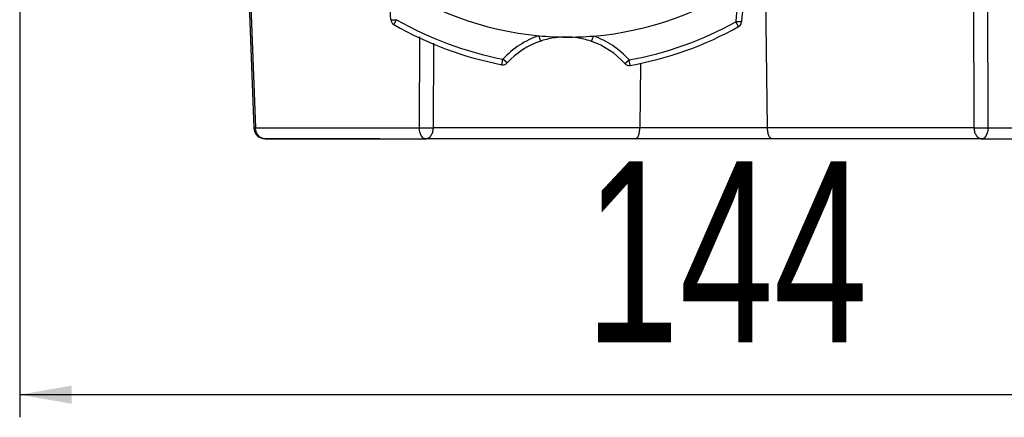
# Model space of a CAD drawing. Header units: millimetres. Extents: x 30 to 405, y 11 to 273.
# Tile 20 of 25: x 245 to 289, y 164 to 182. Entities that reach past the tile are written whole.
import ezdxf

# ---------------------------------------------------------------- set-up
doc = ezdxf.new("R2010")
doc.units = ezdxf.units.MM
doc.layers.add('10', color=7, linetype='Continuous')
doc.styles.add('SLDTEXTSTYLE0', font='TXT', dxfattribs={"width": 0.7})
doc.dimstyles.new('SLDDIMSTYLE0', dxfattribs={"dimtxt": 8, "dimasz": 2.3, "dimexe": 0, "dimexo": 0.0625, "dimgap": 2, "dimtad": 1, "dimdec": 3, "dimlfac": 2, "dimrnd": 1e-09, "dimzin": 12, "dimdsep": 46, "dimtxsty": 'SLDTEXTSTYLE0', "dimsah": 1, "dimcen": 0.09, "dimadec": 0, "dimazin": 3, "dimtfac": 1, "dimtdec": 3, "dimtofl": 0, "dimtmove": 0, "dimatfit": 3, "dimfxl": 1, "dimfrac": 2, "dimtolj": 1, "dimtzin": 12, "dimarcsym": 0})

# ---------------------------------------------------------------- blocks, each defined once
blk = doc.blocks.new('_D_12')
at = {"layer": '10', "transparency": 16777216}
for p, q in [((245.185, 211.361), (245.185, 164.05)), ((317.323, 197.423), (317.323, 164.05)), ((317.323, 165.05), (245.185, 165.05))]:
    blk.add_line(p, q, dxfattribs=at)
for points in [[(245.185, 165.05), (247.485, 164.65), (247.485, 165.45)], [(317.323, 165.05), (315.023, 165.45), (315.023, 164.65)]]:
    blk.add_solid(points, dxfattribs=at)
at = {"layer": '10', "transparency": 16777216, "insert": (270.197, 175.362), "char_height": 8, "attachment_point": 1, "style": 'SLDTEXTSTYLE0'}
blk.add_mtext('144', dxfattribs=at)

msp = doc.modelspace()

# ---------------------------------------------------------------- linework, layer by layer
at = {"color": 7, "linetype": 'Continuous', "lineweight": 25}
for p, q in [((255.292305, 185.331803), (255.614697, 176.846636)), ((278.257667, 176.846636), (278.171247, 183.876302)), ((287.358001, 184.053628), (287.388554, 176.846636)), ((287.976005, 184.053628), (288.009686, 176.846636)), ((261.60534, 181.621729), (261.855243, 181.628681)), ((261.730981, 181.41175), (261.855243, 181.628681)), ((276.980823, 181.322132), (276.859119, 181.540509)), ((277.108924, 181.530621), (276.859119, 181.540509)), ((268.22949, 180.683287), (268.150639, 180.920526)), ((270.474201, 180.670096), (270.555836, 180.906392)), ((266.512566, 179.639505), (266.559705, 179.885021)), ((266.74471, 179.716875), (266.559705, 179.885021)), ((271.947521, 179.6863), (272.134489, 179.85226)), ((272.17874, 179.606207), (272.134489, 179.85226)), ((272.647796, 179.698051), (272.612741, 176.846636)), ((255.614697, 176.846636), (262.860722, 176.846636)), ((272.612741, 176.846636), (263.481855, 176.846636)), ((278.257667, 176.846636), (272.612741, 176.846636)), ((287.388554, 176.846636), (278.257667, 176.846636)), ((288.009686, 176.846636), (295.255711, 176.846636)), ((261.110836, 176.361469), (256.036714, 176.361469)), ((272.405726, 176.361469), (263.128457, 176.361469)), ((278.464682, 176.361469), (272.405726, 176.361469)), ((287.741951, 176.361469), (278.464682, 176.361469))]:
    msp.add_line(p, q, dxfattribs=at)
at = {"color": 8, "linetype": 'Continuous', "lineweight": 25}
for p, q in [((262.860722, 176.846636), (262.879537, 180.872419)), ((263.481855, 176.846636), (263.497708, 180.586202))]:
    msp.add_line(p, q, dxfattribs=at)
at = {"color": 7, "linetype": 'Continuous', "lineweight": 25, "flags": 128}
for points in [[(255.24992, 184.453896), (255.360611, 181.516302), (255.537071, 176.842587)], [(263.128457, 176.361469), (263.077176, 176.370718), (263.027793, 176.398123), (262.982133, 176.442669), (262.941887, 176.50271), (262.908543, 176.576023), (262.883335, 176.659896), (262.867196, 176.751227), (262.860722, 176.846636)], [(288.009686, 176.846636), (288.003212, 176.751227), (287.987073, 176.659896), (287.961865, 176.576023), (287.928521, 176.50271), (287.888275, 176.442669), (287.842616, 176.398123), (287.793232, 176.370718), (287.741951, 176.361469)]]:
    msp.add_lwpolyline(points, dxfattribs=at)
at = {"color": 7, "linetype": 'Continuous', "lineweight": 25}
for centre, radius, start, end in [((269.435204, 194.861469), 14, 234.591158, 264.7354399), ((269.435204, 194.861469), 14, 274.591158, 304.7354399), ((280.602943, 181.392317), 3.746755, 148.3852685, 177.7332443), ((258.109936, 181.5245), 3.496755, 1.5933536, 30.9413294), ((280.602943, 181.392317), 3.496755, 148.3852685, 177.7332443), ((261.855243, 181.628681), 0.25, 181.5933536, 240.1952011), ((269.435204, 194.861469), 15.25, 240.1952011, 259.1313968), ((269.435204, 194.861469), 15.5, 240.1952011, 259.1313968), ((269.435204, 194.861469), 15.25, 280.1952011, 299.1313968), ((269.435204, 194.861469), 15.5, 280.1952011, 299.1313968), ((276.859119, 181.540509), 0.25, 299.1313968, 357.7332443), ((269.332384, 177.365016), 3.746755, 108.3852685, 137.7332443), ((269.435204, 194.861469), 14, 264.7354399, 269.6632989), ((269.435204, 194.861469), 14, 269.6632989, 274.591158), ((269.332384, 177.365016), 3.746755, 41.5933536, 70.9413294), ((269.332384, 177.365016), 3.496755, 108.3852685, 137.7332443), ((269.332384, 177.365016), 3.496755, 41.5933536, 70.9413294), ((266.559705, 179.885021), 0.25, 259.1313968, 317.7332443), ((272.134489, 179.85226), 0.25, 221.5933536, 280.1952011), ((256.036714, 176.861469), 0.5, 182.1604874, 269.9427857)]:
    msp.add_arc(centre, radius, start, end, dxfattribs=at)
for points, knots in [([(269.352933, 180.861711), (269.350592, 180.861723), (269.190064, 180.862559), (268.829352, 180.839676), (268.452156, 180.756459), (268.240994, 180.687067), (268.22949, 180.683287)], [0, 0, 0, 0, 0.006281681, 0.430739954, 0.968988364, 1, 1, 1, 1]), ([(270.474201, 180.670096), (270.462743, 180.674011), (270.252411, 180.74588), (269.876219, 180.833524), (269.515801, 180.860644), (269.355274, 180.861695), (269.352933, 180.861711)], [0, 0, 0, 0, 0.031011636, 0.569260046, 0.993718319, 1, 1, 1, 1]), ([(255.614697, 176.846636), (255.592806, 176.845639), (255.547748, 176.843587), (255.540696, 176.842924), (255.537071, 176.842584)], [0, 0, 0, 0, 0.485863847, 1, 1, 1, 1]), ([(262.860722, 176.846636), (262.893221, 176.845813), (262.953046, 176.844298), (263.063122, 176.842757), (263.196924, 176.842228), (263.35244, 176.843133), (263.439559, 176.845491), (263.481855, 176.846636)], [0, 0, 0, 0, 0.1646125, 0.303021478, 0.500629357, 0.757562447, 1, 1, 1, 1]), ([(272.405726, 176.361469), (272.431211, 176.368022), (272.48367, 176.381509), (272.541581, 176.474143), (272.577581, 176.57611), (272.597216, 176.662395), (272.6096, 176.753387), (272.611707, 176.815928), (272.612741, 176.846636)], [0, 0, 0, 0, 0.248475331, 0.511471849, 0.641110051, 0.76536636, 0.884790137, 1, 1, 1, 1]), ([(278.464682, 176.361469), (278.43921, 176.368022), (278.386778, 176.381509), (278.328695, 176.474143), (278.29305, 176.57611), (278.273672, 176.662395), (278.261015, 176.753387), (278.25877, 176.815928), (278.257667, 176.846636)], [0, 0, 0, 0, 0.248475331, 0.511471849, 0.641110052, 0.765366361, 0.884790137, 1, 1, 1, 1]), ([(287.388554, 176.846636), (287.430849, 176.845491), (287.517968, 176.843133), (287.673491, 176.842228), (287.807299, 176.842757), (287.917373, 176.844298), (287.977192, 176.845813), (288.009686, 176.846636)], [0, 0, 0, 0, 0.242437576, 0.49937069, 0.697008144, 0.835409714, 1, 1, 1, 1]), ([(256.036714, 176.361469), (256.510186, 176.361469), (257.457837, 176.361469), (258.783732, 176.361469), (259.79434, 176.361469), (260.379398, 176.361469), (260.869814, 176.361469), (261.288153, 176.361469), (261.706654, 176.361469), (262.223482, 176.361469), (262.708999, 176.361469), (263.022912, 176.361469), (263.128457, 176.361469)], [0, 0, 0, 0, 0.249751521, 0.499876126, 0.583366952, 0.666689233, 0.732895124, 0.773315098, 0.825571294, 0.889324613, 0.962788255, 1, 1, 1, 1]), ([(287.741951, 176.361469), (288.438574, 176.361469), (289.832861, 176.361469), (291.29302, 176.361469), (292.268674, 176.361469), (292.792594, 176.361469), (293.20392, 176.361469), (293.537976, 176.361469), (293.85845, 176.361469), (294.233315, 176.361469), (294.564725, 176.361469), (294.766016, 176.361469), (294.833694, 176.361469)], [0, 0, 0, 0, 0.249751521, 0.499876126, 0.583366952, 0.666689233, 0.732895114, 0.773315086, 0.825571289, 0.889324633, 0.962788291, 1, 1, 1, 1])]:
    msp.add_open_spline(points, degree=3, knots=knots, dxfattribs=at)
for points in [[(256.036714, 176.361469), (255.982436, 176.368698), (255.873879, 176.383156), (255.736022, 176.494645), (255.637832, 176.654524), (255.622409, 176.782599), (255.614697, 176.846636)], [(263.128457, 176.361469), (263.17391, 176.368698), (263.264816, 176.383156), (263.380257, 176.494645), (263.462481, 176.654524), (263.475397, 176.782599), (263.481855, 176.846636)], [(287.388554, 176.846636), (287.395011, 176.782599), (287.407927, 176.654524), (287.490152, 176.494645), (287.605593, 176.383156), (287.696499, 176.368698), (287.741951, 176.361469)]]:
    msp.add_open_spline(points, degree=3, dxfattribs=at)

# ---------------------------------------------------------------- dimensions: what is measured, and where the dimension line sits
at = {"layer": '10'}
dim = msp.add_linear_dim(base=(245.185204, 165.049765), p1=(317.323468, 198.422639), p2=(245.185204, 212.361469), dimstyle='SLDDIMSTYLE0', dxfattribs=at)
dim.commit()
dim.dimension.update_dxf_attribs({"geometry": '_D_12', "text_midpoint": (275.463422, 165.049765), "dimtype": 160})

doc.saveas('drawing.dxf')
